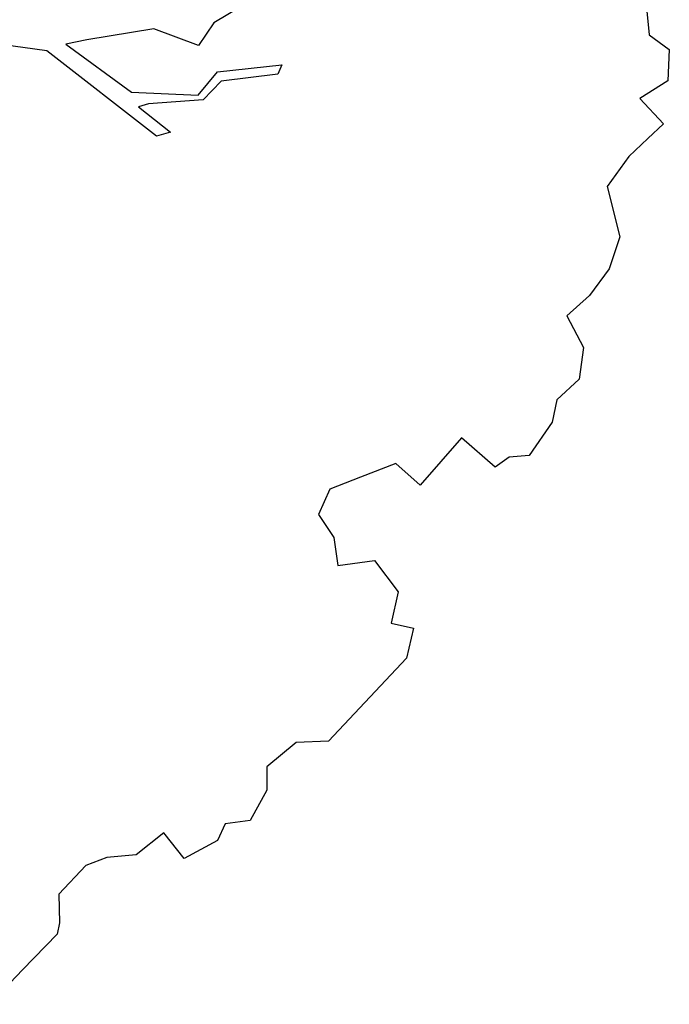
# Model space of a CAD drawing. Header units: feet. Extents: x 1377751 to 1381179, y 448542 to 452320.
# Tile 76 of 205: x 1377888 to 1377894, y 449460 to 449469. Entities that reach past the tile are written whole.
import ezdxf

# ---------------------------------------------------------------- set-up
doc = ezdxf.new("R2010")
doc.units = ezdxf.units.FT
doc.header["$MEASUREMENT"] = 0
doc.layers.add('MA- HONEY LOCUST TREE', color=3, linetype='Continuous')
doc.layers.add('VG_P_Cells', color=3, linetype='Continuous')

# ---------------------------------------------------------------- blocks, each defined once
blk = doc.blocks.new('HONEY LOCUST')
at = {"layer": 'MA- HONEY LOCUST TREE'}
for p, q in [((8.6851, 8.199, 17.4963), (8.8662, 8.051, 17.4963)), ((8.8662, 8.051, 17.4963), (9.1076, 8.0894, 17.4963)), ((9.1076, 8.0894, 17.4963), (9.3162, 7.8592, 17.4963)), ((9.3162, 7.8592, 17.4963), (9.2448, 7.5412, 17.4963)), ((9.2448, 7.5412, 17.4963), (9.5851, 7.5303, 17.4963)), ((9.5851, 7.5303, 17.4963), (9.5782, 7.3181, 17.4963)), ((9.5782, 7.3181, 17.4963), (9.57, 7.0627, 17.4963)), ((9.57, 7.0627, 17.4963), (9.629, 6.7026, 17.4963)), ((9.629, 6.7026, 17.4963), (10.068, 6.4395, 17.4963)), ((10.068, 6.4395, 17.4963), (10.2161, 6.1435, 17.4963)), ((10.2161, 6.1435, 17.4963), (10.2631, 5.8209, 17.4963)), ((10.2631, 5.8209, 17.4963), (10.2464, 5.5216, 17.4963)), ((10.2464, 5.5216, 17.4963), (10.585, 5.4163, 17.4963)), ((5.8281, 5.4125, 17.4963), (5.7487, 5.1023, 17.4963)), ((10.585, 5.4163, 17.4963), (10.7736, 5.1668, 17.4963)), ((6.115, 4.7854, 17.4963), (6.5172, 5.2825, 17.4963)), ((6.5172, 5.2825, 17.4963), (6.5525, 5.1894, 17.4963)), ((6.5525, 5.1894, 17.4963), (6.2057, 4.7472, 17.4963)), ((10.7736, 5.1668, 17.4963), (10.7625, 4.8675, 17.4963)), ((5.7487, 5.1023, 17.4963), (5.7992, 4.8355, 17.4963)), ((10.7625, 4.8675, 17.4963), (10.8846, 4.679, 17.4963)), ((5.7992, 4.8355, 17.4963), (5.3732, 4.6407, 17.4963)), ((6.1441, 4.488, 17.4963), (6.115, 4.7854, 17.4963)), ((6.2057, 4.7472, 17.4963), (6.2102, 4.492, 17.4963)), ((10.8846, 4.679, 17.4963), (10.9568, 4.2855, 17.4963)), ((5.3732, 4.6407, 17.4963), (4.9829, 4.0963, 17.4963)), ((5.6575, 4.0456, 17.4963), (6.1441, 4.488, 17.4963)), ((6.2102, 4.492, 17.4963), (5.8588, 4.0817, 17.4963)), ((10.9568, 4.2855, 17.4963), (10.8291, 4.1358, 17.4963)), ((4.9829, 4.0963, 17.4963), (4.866, 3.9223, 17.4963)), ((5.8588, 4.0817, 17.4963), (5.8092, 3.9932, 17.4963)), ((10.8291, 4.1358, 17.4963), (10.8014, 3.9695, 17.4963)), ((4.866, 3.9223, 17.4963), (5.6575, 4.0456, 17.4963)), ((5.8092, 3.9932, 17.4963), (6.2065, 4.0373, 17.4963)), ((6.2065, 4.0373, 17.4963), (6.1403, 3.9123, 17.4963)), ((6.1403, 3.9123, 17.4963), (4.7792, 3.7433, 17.4963)), ((10.8014, 3.9695, 17.4963), (10.363, 3.9397, 17.4963)), ((10.363, 3.9397, 17.4963), (10.405, 3.3218, 17.4963)), ((4.7792, 3.7433, 17.4963), (4.4178, 3.467, 17.4963)), ((10.0848, 3.3001, 17.4963), (9.9352, 2.9605, 17.4963)), ((10.405, 3.3218, 17.4963), (10.0848, 3.3001, 17.4963)), ((9.9352, 2.9605, 17.4963), (9.8037, 2.6618, 17.4963)), ((9.8037, 2.6618, 17.4963), (9.8996, 2.4085, 17.4963)), ((10.3898, 2.186, 17.4963), (10.6119, 2.4785, 17.4963)), ((10.6119, 2.4785, 17.4963), (10.9933, 2.4259, 17.4963)), ((10.9933, 2.4259, 17.4963), (11.1632, 2.1578, 17.4963)), ((9.8996, 2.4085, 17.4963), (10.167, 2.3551, 17.4963)), ((10.167, 2.3551, 17.4963), (10.3898, 2.186, 17.4963)), ((11.1632, 2.1578, 17.4963), (11.3527, 2.278, 17.4963)), ((11.3527, 2.278, 17.4963), (11.5156, 2.0212, 17.4963)), ((11.5156, 2.0212, 17.4963), (11.5479, 0.8979, 17.4963)), ((11.5479, 0.8979, 17.4963), (11.3332, 0.6656, 17.4963)), ((11.3332, 0.6656, 17.4963), (11.2974, 0.2903, 17.4963)), ((11.2974, 0.2903, 17.4963), (11.4585, 0.1294, 17.4963)), ((11.4585, 0.1294, 17.4963), (11.554, -0.1991, 17.4963)), ((11.554, -0.1991, 17.4963), (11.4041, -0.3953, 17.4963)), ((11.4041, -0.3953, 17.4963), (11.467, -0.5658, 17.4963)), ((11.467, -0.5658, 17.4963), (11.3592, -0.9245, 17.4963)), ((11.0387, -0.8878, 17.4963), (10.9995, -1.2295, 17.4963)), ((11.3592, -0.9245, 17.4963), (11.0387, -0.8878, 17.4963)), ((10.9995, -1.2295, 17.4963), (10.8128, -1.4528, 17.4963)), ((10.8128, -1.4528, 17.4963), (10.7223, -1.6561, 17.4963)), ((10.7223, -1.6561, 17.4963), (10.7336, -2.0458, 17.4963)), ((10.7336, -2.0458, 17.4963), (10.9372, -2.2378, 17.4963)), ((10.9372, -2.2378, 17.4963), (10.9991, -2.3342, 17.4963)), ((10.9991, -2.3342, 17.4963), (11.0082, -2.824, 17.4963)), ((11.0082, -2.824, 17.4963), (11.0169, -3.2946, 17.4963))]:
    blk.add_line(p, q, dxfattribs=at)

msp = doc.modelspace()

# ---------------------------------------------------------------- block references
at = {"layer": 'VG_P_Cells', "rotation": 315.0000000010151}
msp.add_blockref('HONEY LOCUST', (1377881.9666, 449469.7053, 61.237), dxfattribs=at)

doc.saveas('drawing.dxf')
